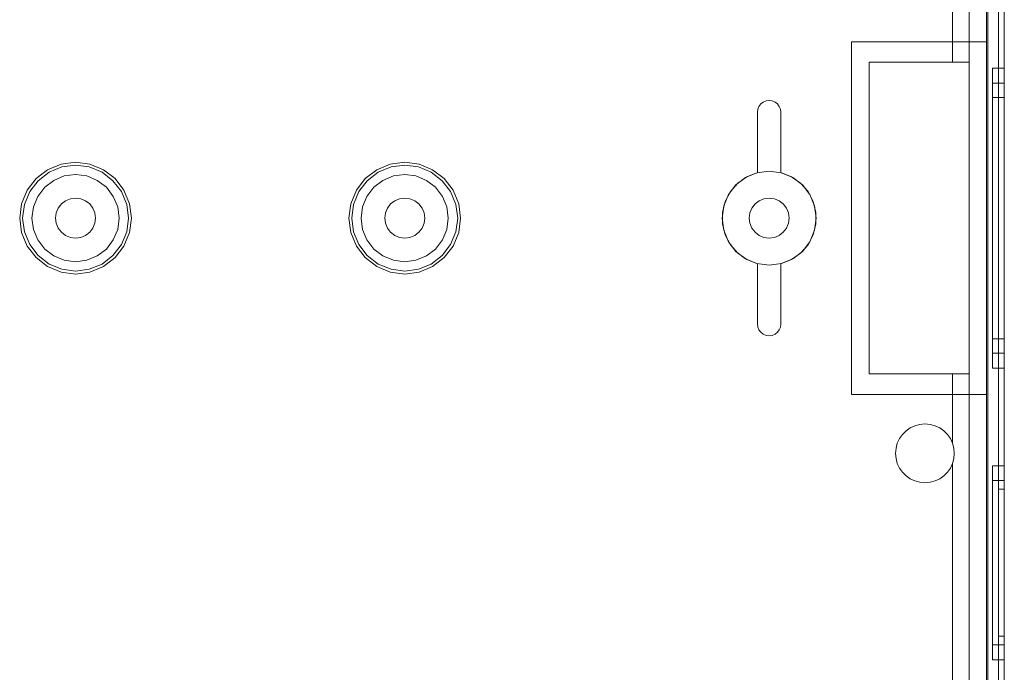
# Model space of a CAD drawing. Extents: x -620 to 300, y 62 to 1112.
# Tile 43 of 200: x -385.46 to -383.79, y 437.31 to 438.42. Entities that reach past the tile are written whole.
import ezdxf

# ---------------------------------------------------------------- set-up
doc = ezdxf.new("R2010")
doc.units = 0
doc.layers.get('0').update_dxf_attribs({"lineweight": 13})

# ---------------------------------------------------------------- blocks, each defined once
blk = doc.blocks.new('Blockreferenz-A06CPVQ3L0')
at = {"color": 9, "linetype": 'ByBlock', "lineweight": -2, "ltscale": 0.13, "true_color": 0xc1c9c4}
for p, q in [((-383.8199, 439.7356), (-383.8199, 438.3856)), ((-383.8179, 439.7356), (-383.8179, 436.4356)), ((-383.7899, 436.4356), (-383.7899, 439.7356)), ((-383.7899, 436.4356), (-383.7899, 439.7356)), ((-383.7999, 439.6256), (-383.7999, 438.0856)), ((-383.7999, 439.6256), (-383.7999, 438.0856)), ((-383.7899, 438.0856), (-383.7899, 439.6256)), ((-383.7899, 439.6256), (-383.7899, 438.0856)), ((-383.7999, 439.6156), (-383.7999, 436.5556)), ((-383.7999, 436.5556), (-383.7999, 439.6156)), ((-383.7899, 436.5556), (-383.7899, 439.6156)), ((-383.7899, 439.6156), (-383.7899, 436.5556)), ((-383.8499, 439.5596), (-383.8499, 436.6116)), ((-383.8179, 436.6116), (-383.8179, 439.5596)), ((-383.8779, 439.4056), (-383.8779, 438.3506)), ((-383.8499, 438.3506), (-383.8499, 439.4056)), ((-383.8779, 438.3506), (-383.8779, 439.3839)), ((-384.0499, 438.3856), (-383.9349, 438.3856)), ((-384.0499, 438.0856), (-384.0499, 438.3856)), ((-384.0499, 438.3856), (-384.0499, 438.3856)), ((-384.0499, 438.3856), (-383.9349, 438.3856)), ((-384.0499, 438.0856), (-384.0499, 438.3856)), ((-383.9349, 438.3856), (-383.8199, 438.3856)), ((-383.9349, 438.3856), (-383.8199, 438.3856)), ((-383.8199, 438.3856), (-383.8199, 438.0856)), ((-383.8199, 438.3856), (-383.8199, 438.3856)), ((-383.8199, 438.3856), (-383.8199, 438.0856)), ((-384.0199, 438.3506), (-383.8779, 438.3506)), ((-384.0199, 437.8206), (-384.0199, 438.3506)), ((-384.0199, 438.3506), (-384.0199, 437.8206)), ((-383.9349, 438.3506), (-384.0199, 438.3506)), ((-384.0199, 438.3506), (-384.0199, 438.3506)), ((-383.8779, 438.3506), (-383.9349, 438.3506)), ((-383.8499, 438.3506), (-383.8779, 438.3506)), ((-383.8779, 438.3506), (-383.8499, 438.3506)), ((-383.8779, 438.3506), (-383.8779, 438.3506)), ((-383.8499, 437.8206), (-383.8499, 438.3506)), ((-383.8499, 438.3506), (-383.8499, 438.3506)), ((-383.7899, 438.3406), (-383.8099, 438.3406)), ((-383.8099, 438.3406), (-383.8099, 438.3319)), ((-383.8099, 438.3406), (-383.8099, 438.3319)), ((-383.8099, 438.3319), (-383.8099, 438.3064)), ((-383.8099, 438.3319), (-383.8099, 438.3064)), ((-383.7899, 438.3319), (-383.7899, 438.3406)), ((-383.7899, 438.3406), (-383.7899, 438.3319)), ((-383.7899, 438.3064), (-383.7899, 438.3319)), ((-383.7899, 438.3319), (-383.7899, 438.3064)), ((-383.7899, 438.3152), (-383.8099, 438.3152)), ((-383.8099, 438.3152), (-383.8099, 438.3074)), ((-383.8099, 438.3152), (-383.8099, 438.3074)), ((-383.7899, 438.3074), (-383.7899, 438.3152)), ((-383.7899, 438.3152), (-383.7899, 438.3074)), ((-383.8099, 438.3074), (-383.8099, 438.2844)), ((-383.8099, 438.3074), (-383.8099, 438.2844)), ((-383.8099, 438.3064), (-383.8099, 438.2659)), ((-383.8099, 438.3064), (-383.8099, 438.2659)), ((-383.7899, 438.2844), (-383.7899, 438.3074)), ((-383.7899, 438.3074), (-383.7899, 438.2844)), ((-383.7899, 438.2659), (-383.7899, 438.3064)), ((-383.7899, 438.3064), (-383.7899, 438.2659)), ((-384.204, 438.2798), (-384.1999, 438.2829)), ((-384.1999, 438.2829), (-384.204, 438.2798)), ((-384.1999, 438.2829), (-384.1951, 438.2849)), ((-384.1951, 438.2849), (-384.1999, 438.2829)), ((-384.1951, 438.2849), (-384.1899, 438.2856)), ((-384.1899, 438.2856), (-384.1951, 438.2849)), ((-384.1899, 438.2856), (-384.1847, 438.2849)), ((-384.1847, 438.2849), (-384.1899, 438.2856)), ((-384.1847, 438.2849), (-384.1799, 438.2829)), ((-384.1799, 438.2829), (-384.1847, 438.2849)), ((-384.1799, 438.2829), (-384.1757, 438.2798)), ((-384.1757, 438.2798), (-384.1799, 438.2829)), ((-383.7899, 438.2906), (-383.8099, 438.2906)), ((-383.8099, 438.2906), (-383.8099, 438.2836)), ((-383.8099, 438.2906), (-383.8099, 438.2836)), ((-383.8099, 438.2844), (-383.8099, 438.248)), ((-383.8099, 438.2844), (-383.8099, 438.248)), ((-383.8099, 438.2836), (-383.8099, 438.2631)), ((-383.8099, 438.2836), (-383.8099, 438.2631)), ((-383.7899, 438.2836), (-383.7899, 438.2906)), ((-383.7899, 438.2906), (-383.7899, 438.2836)), ((-383.7899, 438.248), (-383.7899, 438.2844)), ((-383.7899, 438.2844), (-383.7899, 438.248)), ((-383.7899, 438.2631), (-383.7899, 438.2836)), ((-383.7899, 438.2836), (-383.7899, 438.2631)), ((-384.2099, 438.2656), (-384.2092, 438.2708)), ((-384.2092, 438.2708), (-384.2099, 438.2656)), ((-384.2099, 438.1631), (-384.2099, 438.2656)), ((-384.2099, 438.2656), (-384.2099, 438.1631)), ((-384.2099, 438.2656), (-384.2099, 438.2656)), ((-384.2092, 438.2708), (-384.2072, 438.2756)), ((-384.2072, 438.2756), (-384.2092, 438.2708)), ((-384.2072, 438.2756), (-384.204, 438.2798)), ((-384.204, 438.2798), (-384.2072, 438.2756)), ((-384.1757, 438.2798), (-384.1726, 438.2756)), ((-384.1726, 438.2756), (-384.1757, 438.2798)), ((-384.1726, 438.2756), (-384.1706, 438.2708)), ((-384.1706, 438.2708), (-384.1726, 438.2756)), ((-384.1706, 438.2708), (-384.1699, 438.2656)), ((-384.1699, 438.2656), (-384.1706, 438.2708)), ((-384.1699, 438.2656), (-384.1699, 438.1631)), ((-384.1699, 438.1631), (-384.1699, 438.2656)), ((-384.1699, 438.2656), (-384.1699, 438.2656)), ((-383.8099, 438.2659), (-383.8099, 438.2131)), ((-383.8099, 438.2659), (-383.8099, 438.2131)), ((-383.7899, 438.2131), (-383.7899, 438.2659)), ((-383.7899, 438.2659), (-383.7899, 438.2131)), ((-383.8099, 438.2631), (-383.8099, 438.2306)), ((-383.8099, 438.2631), (-383.8099, 438.2306)), ((-383.8099, 438.248), (-383.8099, 438.2004)), ((-383.8099, 438.248), (-383.8099, 438.2004)), ((-383.7899, 438.2306), (-383.7899, 438.2631)), ((-383.7899, 438.2631), (-383.7899, 438.2306)), ((-383.7899, 438.2004), (-383.7899, 438.248)), ((-383.7899, 438.248), (-383.7899, 438.2004)), ((-383.8099, 438.2306), (-383.8099, 438.1881)), ((-383.8099, 438.2306), (-383.8099, 438.1881)), ((-383.7899, 438.1881), (-383.7899, 438.2306)), ((-383.7899, 438.2306), (-383.7899, 438.1881)), ((-383.8099, 438.2131), (-383.8099, 438.1516)), ((-383.8099, 438.2131), (-383.8099, 438.1516)), ((-383.8099, 438.2004), (-383.8099, 438.145)), ((-383.8099, 438.2004), (-383.8099, 438.145)), ((-383.7899, 438.1516), (-383.7899, 438.2131)), ((-383.7899, 438.2131), (-383.7899, 438.1516)), ((-383.7899, 438.145), (-383.7899, 438.2004)), ((-383.7899, 438.2004), (-383.7899, 438.145)), ((-385.3699, 438.1806), (-385.3945, 438.1774)), ((-385.3453, 438.1774), (-385.3699, 438.1806)), ((-384.8099, 438.1806), (-384.8345, 438.1774)), ((-384.7853, 438.1774), (-384.8099, 438.1806)), ((-383.8099, 438.1881), (-383.8099, 438.1387)), ((-383.8099, 438.1881), (-383.8099, 438.1387)), ((-383.7899, 438.1387), (-383.7899, 438.1881)), ((-383.7899, 438.1881), (-383.7899, 438.1387)), ((-385.4174, 438.1679), (-385.4371, 438.1528)), ((-385.4336, 438.1493), (-385.4149, 438.1636)), ((-385.3945, 438.1774), (-385.4174, 438.1679)), ((-385.4149, 438.1636), (-385.3932, 438.1726)), ((-385.3932, 438.1726), (-385.3699, 438.1757)), ((-385.3699, 438.1757), (-385.3466, 438.1726)), ((-385.3466, 438.1726), (-385.3248, 438.1636)), ((-385.3224, 438.1679), (-385.3453, 438.1774)), ((-385.3248, 438.1636), (-385.3062, 438.1493)), ((-385.3027, 438.1528), (-385.3224, 438.1679)), ((-384.8574, 438.1679), (-384.8771, 438.1528)), ((-384.8736, 438.1493), (-384.8549, 438.1636)), ((-384.8345, 438.1774), (-384.8574, 438.1679)), ((-384.8549, 438.1636), (-384.8332, 438.1726)), ((-384.8332, 438.1726), (-384.8099, 438.1757)), ((-384.8099, 438.1757), (-384.7866, 438.1726)), ((-384.7866, 438.1726), (-384.7648, 438.1636)), ((-384.7624, 438.1679), (-384.7853, 438.1774)), ((-384.7648, 438.1636), (-384.7462, 438.1493)), ((-384.7427, 438.1528), (-384.7624, 438.1679)), ((-384.1899, 438.1656), (-384.2106, 438.1629)), ((-384.1899, 438.1656), (-384.2106, 438.1629)), ((-384.1692, 438.1629), (-384.1899, 438.1656)), ((-384.1692, 438.1629), (-384.1899, 438.1656)), ((-385.4371, 438.1528), (-385.4521, 438.1331)), ((-385.4479, 438.1307), (-385.4336, 438.1493)), ((-385.407, 438.1499), (-385.4223, 438.1381)), ((-385.407, 438.1499), (-385.4223, 438.1381)), ((-385.3891, 438.1573), (-385.407, 438.1499)), ((-385.3891, 438.1573), (-385.407, 438.1499)), ((-385.3699, 438.1598), (-385.3891, 438.1573)), ((-385.3699, 438.1598), (-385.3891, 438.1573)), ((-385.3507, 438.1573), (-385.3699, 438.1598)), ((-385.3507, 438.1573), (-385.3699, 438.1598)), ((-385.3328, 438.1499), (-385.3507, 438.1573)), ((-385.3328, 438.1499), (-385.3507, 438.1573)), ((-385.3174, 438.1381), (-385.3328, 438.1499)), ((-385.3174, 438.1381), (-385.3328, 438.1499)), ((-385.3062, 438.1493), (-385.2918, 438.1307)), ((-385.2876, 438.1331), (-385.3027, 438.1528)), ((-384.8771, 438.1528), (-384.8921, 438.1331)), ((-384.8879, 438.1307), (-384.8736, 438.1493)), ((-384.847, 438.1499), (-384.8623, 438.1381)), ((-384.847, 438.1499), (-384.8623, 438.1381)), ((-384.8291, 438.1573), (-384.847, 438.1499)), ((-384.8291, 438.1573), (-384.847, 438.1499)), ((-384.8099, 438.1598), (-384.8291, 438.1573)), ((-384.8099, 438.1598), (-384.8291, 438.1573)), ((-384.7907, 438.1573), (-384.8099, 438.1598)), ((-384.7907, 438.1573), (-384.8099, 438.1598)), ((-384.7728, 438.1499), (-384.7907, 438.1573)), ((-384.7728, 438.1499), (-384.7907, 438.1573)), ((-384.7574, 438.1381), (-384.7728, 438.1499)), ((-384.7574, 438.1381), (-384.7728, 438.1499)), ((-384.7462, 438.1493), (-384.7318, 438.1307)), ((-384.7276, 438.1331), (-384.7427, 438.1528)), ((-384.2299, 438.1549), (-384.2464, 438.1422)), ((-384.2299, 438.1549), (-384.2464, 438.1422)), ((-384.2433, 438.1451), (-384.2277, 438.1561)), ((-384.2277, 438.1561), (-384.2433, 438.1451)), ((-384.2106, 438.1629), (-384.2299, 438.1549)), ((-384.2106, 438.1629), (-384.2299, 438.1549)), ((-384.2277, 438.1561), (-384.2099, 438.1631)), ((-384.2099, 438.1631), (-384.2277, 438.1561)), ((-384.2099, 438.1631), (-384.2099, 438.1631)), ((-384.1699, 438.1631), (-384.1521, 438.1561)), ((-384.1521, 438.1561), (-384.1699, 438.1631)), ((-384.1699, 438.1631), (-384.1699, 438.1631)), ((-384.1499, 438.1549), (-384.1692, 438.1629)), ((-384.1499, 438.1549), (-384.1692, 438.1629)), ((-384.1521, 438.1561), (-384.1364, 438.1451)), ((-384.1364, 438.1451), (-384.1521, 438.1561)), ((-384.1333, 438.1422), (-384.1499, 438.1549)), ((-384.1333, 438.1422), (-384.1499, 438.1549)), ((-383.8099, 438.1516), (-383.8099, 438.0856)), ((-383.8099, 438.1516), (-383.8099, 438.0856)), ((-383.7899, 438.0856), (-383.7899, 438.1516)), ((-383.7899, 438.1516), (-383.7899, 438.0856)), ((-385.4521, 438.1331), (-385.4616, 438.1102)), ((-385.4569, 438.1089), (-385.4479, 438.1307)), ((-385.4223, 438.1381), (-385.4341, 438.1227)), ((-385.4223, 438.1381), (-385.4341, 438.1227)), ((-385.3056, 438.1227), (-385.3174, 438.1381)), ((-385.3056, 438.1227), (-385.3174, 438.1381)), ((-385.2918, 438.1307), (-385.2828, 438.1089)), ((-385.2781, 438.1102), (-385.2876, 438.1331)), ((-384.8921, 438.1331), (-384.9016, 438.1102)), ((-384.8969, 438.1089), (-384.8879, 438.1307)), ((-384.8623, 438.1381), (-384.8741, 438.1227)), ((-384.8623, 438.1381), (-384.8741, 438.1227)), ((-384.7456, 438.1227), (-384.7574, 438.1381)), ((-384.7456, 438.1227), (-384.7574, 438.1381)), ((-384.7318, 438.1307), (-384.7228, 438.1089)), ((-384.7181, 438.1102), (-384.7276, 438.1331)), ((-384.2648, 438.1138), (-384.2559, 438.1307)), ((-384.2559, 438.1307), (-384.2648, 438.1138)), ((-384.2464, 438.1422), (-384.2592, 438.1256)), ((-384.2464, 438.1422), (-384.2592, 438.1256)), ((-384.2559, 438.1307), (-384.2433, 438.1451)), ((-384.2433, 438.1451), (-384.2559, 438.1307)), ((-384.1364, 438.1451), (-384.1238, 438.1307)), ((-384.1238, 438.1307), (-384.1364, 438.1451)), ((-384.1206, 438.1256), (-384.1333, 438.1422)), ((-384.1206, 438.1256), (-384.1333, 438.1422)), ((-384.1238, 438.1307), (-384.115, 438.1138)), ((-384.115, 438.1138), (-384.1238, 438.1307)), ((-383.8099, 438.145), (-383.8099, 438.0856)), ((-383.8099, 438.145), (-383.8099, 438.0856)), ((-383.8099, 438.1387), (-383.8099, 438.0856)), ((-383.8099, 438.1387), (-383.8099, 438.0856)), ((-383.7899, 438.0856), (-383.7899, 438.145)), ((-383.7899, 438.145), (-383.7899, 438.0856)), ((-383.7899, 438.0856), (-383.7899, 438.1387)), ((-383.7899, 438.1387), (-383.7899, 438.0856)), ((-385.4341, 438.1227), (-385.4415, 438.1048)), ((-385.4341, 438.1227), (-385.4415, 438.1048)), ((-385.3869, 438.1151), (-385.3939, 438.1097)), ((-385.3939, 438.1097), (-385.3869, 438.1151)), ((-385.3787, 438.1185), (-385.3869, 438.1151)), ((-385.3869, 438.1151), (-385.3787, 438.1185)), ((-385.3699, 438.1196), (-385.3787, 438.1185)), ((-385.3787, 438.1185), (-385.3699, 438.1196)), ((-385.3611, 438.1185), (-385.3699, 438.1196)), ((-385.3699, 438.1196), (-385.3611, 438.1185)), ((-385.3529, 438.1151), (-385.3611, 438.1185)), ((-385.3611, 438.1185), (-385.3529, 438.1151)), ((-385.3458, 438.1097), (-385.3529, 438.1151)), ((-385.3529, 438.1151), (-385.3458, 438.1097)), ((-385.2982, 438.1048), (-385.3056, 438.1227)), ((-385.2982, 438.1048), (-385.3056, 438.1227)), ((-384.8741, 438.1227), (-384.8815, 438.1048)), ((-384.8741, 438.1227), (-384.8815, 438.1048)), ((-384.8269, 438.1151), (-384.8339, 438.1097)), ((-384.8339, 438.1097), (-384.8269, 438.1151)), ((-384.8187, 438.1185), (-384.8269, 438.1151)), ((-384.8269, 438.1151), (-384.8187, 438.1185)), ((-384.8099, 438.1196), (-384.8187, 438.1185)), ((-384.8187, 438.1185), (-384.8099, 438.1196)), ((-384.8011, 438.1185), (-384.8099, 438.1196)), ((-384.8099, 438.1196), (-384.8011, 438.1185)), ((-384.7929, 438.1151), (-384.8011, 438.1185)), ((-384.8011, 438.1185), (-384.7929, 438.1151)), ((-384.7858, 438.1097), (-384.7929, 438.1151)), ((-384.7929, 438.1151), (-384.7858, 438.1097)), ((-384.7382, 438.1048), (-384.7456, 438.1227)), ((-384.7382, 438.1048), (-384.7456, 438.1227)), ((-384.2693, 438.0952), (-384.2648, 438.1138)), ((-384.2648, 438.1138), (-384.2693, 438.0952)), ((-384.2592, 438.1256), (-384.2671, 438.1063)), ((-384.2592, 438.1256), (-384.2671, 438.1063)), ((-384.2069, 438.1151), (-384.2139, 438.1097)), ((-384.2139, 438.1097), (-384.2069, 438.1151)), ((-384.1987, 438.1185), (-384.2069, 438.1151)), ((-384.2069, 438.1151), (-384.1987, 438.1185)), ((-384.1899, 438.1196), (-384.1987, 438.1185)), ((-384.1987, 438.1185), (-384.1899, 438.1196)), ((-384.1811, 438.1185), (-384.1899, 438.1196)), ((-384.1899, 438.1196), (-384.1811, 438.1185)), ((-384.1729, 438.1151), (-384.1811, 438.1185)), ((-384.1811, 438.1185), (-384.1729, 438.1151)), ((-384.1658, 438.1097), (-384.1729, 438.1151)), ((-384.1729, 438.1151), (-384.1658, 438.1097)), ((-384.1126, 438.1063), (-384.1206, 438.1256)), ((-384.1126, 438.1063), (-384.1206, 438.1256)), ((-384.115, 438.1138), (-384.1104, 438.0952)), ((-384.1104, 438.0952), (-384.115, 438.1138)), ((-385.4616, 438.1102), (-385.4649, 438.0856)), ((-385.46, 438.0856), (-385.4569, 438.1089)), ((-385.4415, 438.1048), (-385.4441, 438.0856)), ((-385.4415, 438.1048), (-385.4441, 438.0856)), ((-385.3993, 438.1026), (-385.4027, 438.0944)), ((-385.4027, 438.0944), (-385.3993, 438.1026)), ((-385.3939, 438.1097), (-385.3993, 438.1026)), ((-385.3993, 438.1026), (-385.3939, 438.1097)), ((-385.3404, 438.1026), (-385.3458, 438.1097)), ((-385.3458, 438.1097), (-385.3404, 438.1026)), ((-385.337, 438.0944), (-385.3404, 438.1026)), ((-385.3404, 438.1026), (-385.337, 438.0944)), ((-385.2957, 438.0856), (-385.2982, 438.1048)), ((-385.2957, 438.0856), (-385.2982, 438.1048)), ((-385.2828, 438.1089), (-385.2798, 438.0856)), ((-385.2749, 438.0856), (-385.2781, 438.1102)), ((-384.9016, 438.1102), (-384.9049, 438.0856)), ((-384.9, 438.0856), (-384.8969, 438.1089)), ((-384.8815, 438.1048), (-384.8841, 438.0856)), ((-384.8815, 438.1048), (-384.8841, 438.0856)), ((-384.8393, 438.1026), (-384.8427, 438.0944)), ((-384.8427, 438.0944), (-384.8393, 438.1026)), ((-384.8339, 438.1097), (-384.8393, 438.1026)), ((-384.8393, 438.1026), (-384.8339, 438.1097)), ((-384.7804, 438.1026), (-384.7858, 438.1097)), ((-384.7858, 438.1097), (-384.7804, 438.1026)), ((-384.777, 438.0944), (-384.7804, 438.1026)), ((-384.7804, 438.1026), (-384.777, 438.0944)), ((-384.7357, 438.0856), (-384.7382, 438.1048)), ((-384.7357, 438.0856), (-384.7382, 438.1048)), ((-384.7228, 438.1089), (-384.7198, 438.0856)), ((-384.7149, 438.0856), (-384.7181, 438.1102)), ((-384.2671, 438.1063), (-384.2699, 438.0856)), ((-384.2671, 438.1063), (-384.2699, 438.0856)), ((-384.2193, 438.1026), (-384.2227, 438.0944)), ((-384.2227, 438.0944), (-384.2193, 438.1026)), ((-384.2139, 438.1097), (-384.2193, 438.1026)), ((-384.2193, 438.1026), (-384.2139, 438.1097)), ((-384.1604, 438.1026), (-384.1658, 438.1097)), ((-384.1658, 438.1097), (-384.1604, 438.1026)), ((-384.157, 438.0944), (-384.1604, 438.1026)), ((-384.1604, 438.1026), (-384.157, 438.0944)), ((-384.1099, 438.0856), (-384.1126, 438.1063)), ((-384.1099, 438.0856), (-384.1126, 438.1063)), ((-385.4649, 438.0856), (-385.4616, 438.061)), ((-385.4569, 438.0623), (-385.46, 438.0856)), ((-385.4441, 438.0856), (-385.4415, 438.0664)), ((-385.4441, 438.0856), (-385.4415, 438.0664)), ((-385.4027, 438.0944), (-385.4039, 438.0856)), ((-385.4039, 438.0856), (-385.4027, 438.0944)), ((-385.4039, 438.0856), (-385.4027, 438.0768)), ((-385.4027, 438.0768), (-385.4039, 438.0856)), ((-385.3359, 438.0856), (-385.337, 438.0944)), ((-385.337, 438.0944), (-385.3359, 438.0856)), ((-385.337, 438.0768), (-385.3359, 438.0856)), ((-385.3359, 438.0856), (-385.337, 438.0768)), ((-385.2982, 438.0664), (-385.2957, 438.0856)), ((-385.2982, 438.0664), (-385.2957, 438.0856)), ((-385.2798, 438.0856), (-385.2828, 438.0623)), ((-385.2781, 438.061), (-385.2749, 438.0856)), ((-384.9049, 438.0856), (-384.9016, 438.061)), ((-384.8969, 438.0623), (-384.9, 438.0856)), ((-384.8841, 438.0856), (-384.8815, 438.0664)), ((-384.8841, 438.0856), (-384.8815, 438.0664)), ((-384.8427, 438.0944), (-384.8439, 438.0856)), ((-384.8439, 438.0856), (-384.8427, 438.0944)), ((-384.8439, 438.0856), (-384.8427, 438.0768)), ((-384.8427, 438.0768), (-384.8439, 438.0856)), ((-384.7759, 438.0856), (-384.777, 438.0944)), ((-384.777, 438.0944), (-384.7759, 438.0856)), ((-384.777, 438.0768), (-384.7759, 438.0856)), ((-384.7759, 438.0856), (-384.777, 438.0768)), ((-384.7382, 438.0664), (-384.7357, 438.0856)), ((-384.7382, 438.0664), (-384.7357, 438.0856)), ((-384.7198, 438.0856), (-384.7228, 438.0623)), ((-384.7181, 438.061), (-384.7149, 438.0856)), ((-384.2699, 438.0856), (-384.2671, 438.0649)), ((-384.2699, 438.0856), (-384.2671, 438.0649)), ((-384.2693, 438.076), (-384.2693, 438.0952)), ((-384.2693, 438.0952), (-384.2693, 438.076)), ((-384.2227, 438.0944), (-384.2239, 438.0856)), ((-384.2239, 438.0856), (-384.2227, 438.0944)), ((-384.2239, 438.0856), (-384.2227, 438.0768)), ((-384.2227, 438.0768), (-384.2239, 438.0856)), ((-384.1559, 438.0856), (-384.157, 438.0944)), ((-384.157, 438.0944), (-384.1559, 438.0856)), ((-384.157, 438.0768), (-384.1559, 438.0856)), ((-384.1559, 438.0856), (-384.157, 438.0768)), ((-384.1126, 438.0649), (-384.1099, 438.0856)), ((-384.1126, 438.0649), (-384.1099, 438.0856)), ((-384.1104, 438.0952), (-384.1104, 438.076)), ((-384.1104, 438.076), (-384.1104, 438.0952)), ((-384.0499, 437.7856), (-384.0499, 438.0856)), ((-384.0499, 437.7856), (-384.0499, 438.0856)), ((-383.8199, 438.0856), (-383.8199, 437.7856)), ((-383.8199, 438.0856), (-383.8199, 437.7856)), ((-383.8099, 438.0856), (-383.8099, 438.0262)), ((-383.8099, 438.0856), (-383.8099, 438.0196)), ((-383.8099, 438.0856), (-383.8099, 438.0326)), ((-383.8099, 438.0856), (-383.8099, 438.0262)), ((-383.8099, 438.0856), (-383.8099, 438.0196)), ((-383.8099, 438.0856), (-383.8099, 438.0326)), ((-383.7999, 438.0856), (-383.7999, 436.5456)), ((-383.7999, 438.0856), (-383.7999, 436.5456)), ((-383.7899, 436.5456), (-383.7899, 438.0856)), ((-383.7899, 438.0262), (-383.7899, 438.0856)), ((-383.7899, 438.0196), (-383.7899, 438.0856)), ((-383.7899, 438.0326), (-383.7899, 438.0856)), ((-383.7899, 438.0856), (-383.7899, 436.5456)), ((-383.7899, 438.0856), (-383.7899, 438.0262)), ((-383.7899, 438.0856), (-383.7899, 438.0196)), ((-383.7899, 438.0856), (-383.7899, 438.0326)), ((-385.4415, 438.0664), (-385.4341, 438.0485)), ((-385.4415, 438.0664), (-385.4341, 438.0485)), ((-385.4027, 438.0768), (-385.3993, 438.0686)), ((-385.3993, 438.0686), (-385.4027, 438.0768)), ((-385.3993, 438.0686), (-385.3939, 438.0616)), ((-385.3939, 438.0616), (-385.3993, 438.0686)), ((-385.3458, 438.0616), (-385.3404, 438.0686)), ((-385.3404, 438.0686), (-385.3458, 438.0616)), ((-385.3404, 438.0686), (-385.337, 438.0768)), ((-385.337, 438.0768), (-385.3404, 438.0686)), ((-385.3056, 438.0485), (-385.2982, 438.0664)), ((-385.3056, 438.0485), (-385.2982, 438.0664)), ((-384.8815, 438.0664), (-384.8741, 438.0485)), ((-384.8815, 438.0664), (-384.8741, 438.0485)), ((-384.8427, 438.0768), (-384.8393, 438.0686)), ((-384.8393, 438.0686), (-384.8427, 438.0768)), ((-384.8393, 438.0686), (-384.8339, 438.0616)), ((-384.8339, 438.0616), (-384.8393, 438.0686)), ((-384.7858, 438.0616), (-384.7804, 438.0686)), ((-384.7804, 438.0686), (-384.7858, 438.0616)), ((-384.7804, 438.0686), (-384.777, 438.0768)), ((-384.777, 438.0768), (-384.7804, 438.0686)), ((-384.7456, 438.0485), (-384.7382, 438.0664)), ((-384.7456, 438.0485), (-384.7382, 438.0664)), ((-384.2648, 438.0575), (-384.2693, 438.076)), ((-384.2693, 438.076), (-384.2648, 438.0575)), ((-384.2671, 438.0649), (-384.2592, 438.0456)), ((-384.2671, 438.0649), (-384.2592, 438.0456)), ((-384.2227, 438.0768), (-384.2193, 438.0686)), ((-384.2193, 438.0686), (-384.2227, 438.0768)), ((-384.2193, 438.0686), (-384.2139, 438.0616)), ((-384.2139, 438.0616), (-384.2193, 438.0686)), ((-384.1658, 438.0616), (-384.1604, 438.0686)), ((-384.1604, 438.0686), (-384.1658, 438.0616)), ((-384.1604, 438.0686), (-384.157, 438.0768)), ((-384.157, 438.0768), (-384.1604, 438.0686)), ((-384.1206, 438.0456), (-384.1126, 438.0649)), ((-384.1206, 438.0456), (-384.1126, 438.0649)), ((-384.1104, 438.076), (-384.115, 438.0575)), ((-384.115, 438.0575), (-384.1104, 438.076)), ((-385.4616, 438.061), (-385.4521, 438.0381)), ((-385.4479, 438.0406), (-385.4569, 438.0623)), ((-385.4341, 438.0485), (-385.4223, 438.0331)), ((-385.4341, 438.0485), (-385.4223, 438.0331)), ((-385.3939, 438.0616), (-385.3869, 438.0562)), ((-385.3869, 438.0562), (-385.3939, 438.0616)), ((-385.3869, 438.0562), (-385.3787, 438.0528)), ((-385.3787, 438.0528), (-385.3869, 438.0562)), ((-385.3787, 438.0528), (-385.3699, 438.0516)), ((-385.3699, 438.0516), (-385.3787, 438.0528)), ((-385.3699, 438.0516), (-385.3611, 438.0528)), ((-385.3611, 438.0528), (-385.3699, 438.0516)), ((-385.3611, 438.0528), (-385.3529, 438.0562)), ((-385.3529, 438.0562), (-385.3611, 438.0528)), ((-385.3529, 438.0562), (-385.3458, 438.0616)), ((-385.3458, 438.0616), (-385.3529, 438.0562)), ((-385.3174, 438.0331), (-385.3056, 438.0485)), ((-385.3174, 438.0331), (-385.3056, 438.0485)), ((-385.2828, 438.0623), (-385.2918, 438.0406)), ((-385.2876, 438.0381), (-385.2781, 438.061)), ((-384.9016, 438.061), (-384.8921, 438.0381)), ((-384.8879, 438.0406), (-384.8969, 438.0623)), ((-384.8741, 438.0485), (-384.8623, 438.0331)), ((-384.8741, 438.0485), (-384.8623, 438.0331)), ((-384.8339, 438.0616), (-384.8269, 438.0562)), ((-384.8269, 438.0562), (-384.8339, 438.0616)), ((-384.8269, 438.0562), (-384.8187, 438.0528)), ((-384.8187, 438.0528), (-384.8269, 438.0562)), ((-384.8187, 438.0528), (-384.8099, 438.0516)), ((-384.8099, 438.0516), (-384.8187, 438.0528)), ((-384.8099, 438.0516), (-384.8011, 438.0528)), ((-384.8011, 438.0528), (-384.8099, 438.0516)), ((-384.8011, 438.0528), (-384.7929, 438.0562)), ((-384.7929, 438.0562), (-384.8011, 438.0528)), ((-384.7929, 438.0562), (-384.7858, 438.0616)), ((-384.7858, 438.0616), (-384.7929, 438.0562)), ((-384.7574, 438.0331), (-384.7456, 438.0485)), ((-384.7574, 438.0331), (-384.7456, 438.0485)), ((-384.7228, 438.0623), (-384.7318, 438.0406)), ((-384.7276, 438.0381), (-384.7181, 438.061)), ((-384.2559, 438.0405), (-384.2648, 438.0575)), ((-384.2648, 438.0575), (-384.2559, 438.0405)), ((-384.2139, 438.0616), (-384.2069, 438.0562)), ((-384.2069, 438.0562), (-384.2139, 438.0616)), ((-384.2069, 438.0562), (-384.1987, 438.0528)), ((-384.1987, 438.0528), (-384.2069, 438.0562)), ((-384.1987, 438.0528), (-384.1899, 438.0516)), ((-384.1899, 438.0516), (-384.1987, 438.0528)), ((-384.1899, 438.0516), (-384.1811, 438.0528)), ((-384.1811, 438.0528), (-384.1899, 438.0516)), ((-384.1811, 438.0528), (-384.1729, 438.0562)), ((-384.1729, 438.0562), (-384.1811, 438.0528)), ((-384.1729, 438.0562), (-384.1658, 438.0616)), ((-384.1658, 438.0616), (-384.1729, 438.0562)), ((-384.115, 438.0575), (-384.1238, 438.0405)), ((-384.1238, 438.0405), (-384.115, 438.0575)), ((-385.4521, 438.0381), (-385.4371, 438.0184)), ((-385.4336, 438.0219), (-385.4479, 438.0406)), ((-385.4223, 438.0331), (-385.407, 438.0213)), ((-385.4223, 438.0331), (-385.407, 438.0213)), ((-385.3328, 438.0213), (-385.3174, 438.0331)), ((-385.3328, 438.0213), (-385.3174, 438.0331)), ((-385.2918, 438.0406), (-385.3062, 438.0219)), ((-385.3027, 438.0184), (-385.2876, 438.0381)), ((-384.8921, 438.0381), (-384.8771, 438.0184)), ((-384.8736, 438.0219), (-384.8879, 438.0406)), ((-384.8623, 438.0331), (-384.847, 438.0213)), ((-384.8623, 438.0331), (-384.847, 438.0213)), ((-384.7728, 438.0213), (-384.7574, 438.0331)), ((-384.7728, 438.0213), (-384.7574, 438.0331)), ((-384.7318, 438.0406), (-384.7462, 438.0219)), ((-384.7427, 438.0184), (-384.7276, 438.0381)), ((-384.2592, 438.0456), (-384.2464, 438.029)), ((-384.2592, 438.0456), (-384.2464, 438.029)), ((-384.2433, 438.0261), (-384.2559, 438.0405)), ((-384.2559, 438.0405), (-384.2433, 438.0261)), ((-384.1238, 438.0405), (-384.1364, 438.0261)), ((-384.1364, 438.0261), (-384.1238, 438.0405)), ((-384.1333, 438.029), (-384.1206, 438.0456)), ((-384.1333, 438.029), (-384.1206, 438.0456)), ((-383.8099, 438.0326), (-383.8099, 437.9831)), ((-383.8099, 438.0326), (-383.8099, 437.9831)), ((-383.7899, 437.9831), (-383.7899, 438.0326)), ((-383.7899, 438.0326), (-383.7899, 437.9831)), ((-385.4371, 438.0184), (-385.4174, 438.0033)), ((-385.4149, 438.0076), (-385.4336, 438.0219)), ((-385.407, 438.0213), (-385.3891, 438.0139)), ((-385.407, 438.0213), (-385.3891, 438.0139)), ((-385.3891, 438.0139), (-385.3699, 438.0114)), ((-385.3891, 438.0139), (-385.3699, 438.0114)), ((-385.3699, 438.0114), (-385.3507, 438.0139)), ((-385.3699, 438.0114), (-385.3507, 438.0139)), ((-385.3507, 438.0139), (-385.3328, 438.0213)), ((-385.3507, 438.0139), (-385.3328, 438.0213)), ((-385.3062, 438.0219), (-385.3248, 438.0076)), ((-385.3224, 438.0033), (-385.3027, 438.0184)), ((-384.8771, 438.0184), (-384.8574, 438.0033)), ((-384.8549, 438.0076), (-384.8736, 438.0219)), ((-384.847, 438.0213), (-384.8291, 438.0139)), ((-384.847, 438.0213), (-384.8291, 438.0139)), ((-384.8291, 438.0139), (-384.8099, 438.0114)), ((-384.8291, 438.0139), (-384.8099, 438.0114)), ((-384.8099, 438.0114), (-384.7907, 438.0139)), ((-384.8099, 438.0114), (-384.7907, 438.0139)), ((-384.7907, 438.0139), (-384.7728, 438.0213)), ((-384.7907, 438.0139), (-384.7728, 438.0213)), ((-384.7462, 438.0219), (-384.7648, 438.0076)), ((-384.7624, 438.0033), (-384.7427, 438.0184)), ((-384.2464, 438.029), (-384.2299, 438.0163)), ((-384.2464, 438.029), (-384.2299, 438.0163)), ((-384.2277, 438.0151), (-384.2433, 438.0261)), ((-384.2433, 438.0261), (-384.2277, 438.0151)), ((-384.2299, 438.0163), (-384.2106, 438.0083)), ((-384.2299, 438.0163), (-384.2106, 438.0083)), ((-384.2099, 438.0081), (-384.2277, 438.0151)), ((-384.2277, 438.0151), (-384.2099, 438.0081)), ((-384.1521, 438.0151), (-384.1699, 438.0081)), ((-384.1699, 438.0081), (-384.1521, 438.0151)), ((-384.1692, 438.0083), (-384.1499, 438.0163)), ((-384.1692, 438.0083), (-384.1499, 438.0163)), ((-384.1364, 438.0261), (-384.1521, 438.0151)), ((-384.1521, 438.0151), (-384.1364, 438.0261)), ((-384.1499, 438.0163), (-384.1333, 438.029)), ((-384.1499, 438.0163), (-384.1333, 438.029)), ((-383.8099, 438.0262), (-383.8099, 437.9708)), ((-383.8099, 438.0262), (-383.8099, 437.9708)), ((-383.8099, 438.0196), (-383.8099, 437.9581)), ((-383.8099, 438.0196), (-383.8099, 437.9581)), ((-383.7899, 437.9708), (-383.7899, 438.0262)), ((-383.7899, 438.0262), (-383.7899, 437.9708)), ((-383.7899, 437.9581), (-383.7899, 438.0196)), ((-383.7899, 438.0196), (-383.7899, 437.9581)), ((-385.4174, 438.0033), (-385.3945, 437.9938)), ((-385.3932, 437.9986), (-385.4149, 438.0076)), ((-385.3699, 437.9955), (-385.3932, 437.9986)), ((-385.3466, 437.9986), (-385.3699, 437.9955)), ((-385.3248, 438.0076), (-385.3466, 437.9986)), ((-385.3453, 437.9938), (-385.3224, 438.0033)), ((-384.8574, 438.0033), (-384.8345, 437.9938)), ((-384.8332, 437.9986), (-384.8549, 438.0076)), ((-384.8099, 437.9955), (-384.8332, 437.9986)), ((-384.7866, 437.9986), (-384.8099, 437.9955)), ((-384.7648, 438.0076), (-384.7866, 437.9986)), ((-384.7853, 437.9938), (-384.7624, 438.0033)), ((-384.2106, 438.0083), (-384.1899, 438.0056)), ((-384.2106, 438.0083), (-384.1899, 438.0056)), ((-384.2099, 437.9056), (-384.2099, 438.0081)), ((-384.2099, 438.0081), (-384.2099, 437.9056)), ((-384.2099, 438.0081), (-384.2099, 438.0081)), ((-384.1899, 438.0056), (-384.1692, 438.0083)), ((-384.1899, 438.0056), (-384.1692, 438.0083)), ((-384.1699, 438.0081), (-384.1699, 437.9056)), ((-384.1699, 437.9056), (-384.1699, 438.0081)), ((-384.1699, 438.0081), (-384.1699, 438.0081)), ((-385.3945, 437.9938), (-385.3699, 437.9906)), ((-385.3699, 437.9906), (-385.3453, 437.9938)), ((-384.8345, 437.9938), (-384.8099, 437.9906)), ((-384.8099, 437.9906), (-384.7853, 437.9938)), ((-383.8099, 437.9831), (-383.8099, 437.9407)), ((-383.8099, 437.9831), (-383.8099, 437.9407)), ((-383.7899, 437.9407), (-383.7899, 437.9831)), ((-383.7899, 437.9831), (-383.7899, 437.9407)), ((-383.8099, 437.9708), (-383.8099, 437.9233)), ((-383.8099, 437.9708), (-383.8099, 437.9233)), ((-383.7899, 437.9233), (-383.7899, 437.9708)), ((-383.7899, 437.9708), (-383.7899, 437.9233)), ((-383.8099, 437.9581), (-383.8099, 437.9053)), ((-383.8099, 437.9581), (-383.8099, 437.9053)), ((-383.7899, 437.9053), (-383.7899, 437.9581)), ((-383.7899, 437.9581), (-383.7899, 437.9053)), ((-383.8099, 437.9407), (-383.8099, 437.9081)), ((-383.8099, 437.9407), (-383.8099, 437.9081)), ((-383.7899, 437.9081), (-383.7899, 437.9407)), ((-383.7899, 437.9407), (-383.7899, 437.9081)), ((-383.8099, 437.9233), (-383.8099, 437.8868)), ((-383.8099, 437.9233), (-383.8099, 437.8868)), ((-383.7899, 437.8868), (-383.7899, 437.9233)), ((-383.7899, 437.9233), (-383.7899, 437.8868)), ((-384.2092, 437.9004), (-384.2099, 437.9056)), ((-384.2099, 437.9056), (-384.2092, 437.9004)), ((-384.2099, 437.9056), (-384.2099, 437.9056)), ((-384.2072, 437.8956), (-384.2092, 437.9004)), ((-384.2092, 437.9004), (-384.2072, 437.8956)), ((-384.204, 437.8915), (-384.2072, 437.8956)), ((-384.2072, 437.8956), (-384.204, 437.8915)), ((-384.1726, 437.8956), (-384.1757, 437.8915)), ((-384.1757, 437.8915), (-384.1726, 437.8956)), ((-384.1706, 437.9004), (-384.1726, 437.8956)), ((-384.1726, 437.8956), (-384.1706, 437.9004)), ((-384.1699, 437.9056), (-384.1706, 437.9004)), ((-384.1706, 437.9004), (-384.1699, 437.9056)), ((-384.1699, 437.9056), (-384.1699, 437.9056)), ((-383.8099, 437.9081), (-383.8099, 437.8876)), ((-383.8099, 437.9081), (-383.8099, 437.8876)), ((-383.8099, 437.9053), (-383.8099, 437.8648)), ((-383.8099, 437.9053), (-383.8099, 437.8648)), ((-383.7899, 437.8876), (-383.7899, 437.9081)), ((-383.7899, 437.9081), (-383.7899, 437.8876)), ((-383.7899, 437.8648), (-383.7899, 437.9053)), ((-383.7899, 437.9053), (-383.7899, 437.8648)), ((-384.1999, 437.8883), (-384.204, 437.8915)), ((-384.204, 437.8915), (-384.1999, 437.8883)), ((-384.1951, 437.8863), (-384.1999, 437.8883)), ((-384.1999, 437.8883), (-384.1951, 437.8863)), ((-384.1899, 437.8856), (-384.1951, 437.8863)), ((-384.1951, 437.8863), (-384.1899, 437.8856)), ((-384.1847, 437.8863), (-384.1899, 437.8856)), ((-384.1899, 437.8856), (-384.1847, 437.8863)), ((-384.1799, 437.8883), (-384.1847, 437.8863)), ((-384.1847, 437.8863), (-384.1799, 437.8883)), ((-384.1757, 437.8915), (-384.1799, 437.8883)), ((-384.1799, 437.8883), (-384.1757, 437.8915)), ((-383.8099, 437.8876), (-383.8099, 437.8806)), ((-383.8099, 437.8876), (-383.8099, 437.8806)), ((-383.8099, 437.8868), (-383.8099, 437.8638)), ((-383.8099, 437.8868), (-383.8099, 437.8638)), ((-383.8099, 437.8806), (-383.7899, 437.8806)), ((-383.7899, 437.8806), (-383.7899, 437.8876)), ((-383.7899, 437.8876), (-383.7899, 437.8806)), ((-383.7899, 437.8638), (-383.7899, 437.8868)), ((-383.7899, 437.8868), (-383.7899, 437.8638)), ((-383.8099, 437.8648), (-383.8099, 437.8393)), ((-383.8099, 437.8648), (-383.8099, 437.8393)), ((-383.8099, 437.8638), (-383.8099, 437.856)), ((-383.8099, 437.8638), (-383.8099, 437.856)), ((-383.7899, 437.8393), (-383.7899, 437.8648)), ((-383.7899, 437.8648), (-383.7899, 437.8393)), ((-383.7899, 437.856), (-383.7899, 437.8638)), ((-383.7899, 437.8638), (-383.7899, 437.856)), ((-383.8099, 437.856), (-383.7899, 437.856)), ((-383.8099, 437.8393), (-383.8099, 437.8306)), ((-383.8099, 437.8393), (-383.8099, 437.8306)), ((-383.8099, 437.8306), (-383.7899, 437.8306)), ((-383.7899, 437.8306), (-383.7899, 437.8393)), ((-383.7899, 437.8393), (-383.7899, 437.8306)), ((-383.8779, 437.8206), (-384.0199, 437.8206)), ((-384.0199, 437.8206), (-383.9349, 437.8206)), ((-384.0199, 437.8206), (-384.0199, 437.8206)), ((-383.9349, 437.8206), (-383.8779, 437.8206)), ((-383.8779, 437.7027), (-383.8779, 437.8206)), ((-383.8779, 437.8206), (-383.8499, 437.8206)), ((-383.8779, 437.8206), (-383.8779, 437.7027)), ((-383.8499, 437.8206), (-383.8779, 437.8206)), ((-383.8779, 437.8206), (-383.8779, 437.8206)), ((-383.8499, 436.7656), (-383.8499, 437.8206)), ((-383.8499, 437.8206), (-383.8499, 437.8206)), ((-383.9349, 437.7856), (-384.0499, 437.7856)), ((-384.0499, 437.7856), (-384.0499, 437.7856)), ((-383.9349, 437.7856), (-384.0499, 437.7856)), ((-383.8199, 437.7856), (-383.9349, 437.7856)), ((-383.8199, 437.7856), (-383.9349, 437.7856)), ((-383.8199, 437.7856), (-383.8199, 437.7856)), ((-383.8199, 437.7856), (-383.8199, 436.4356)), ((-383.957, 437.7239), (-383.9499, 437.7289)), ((-383.9499, 437.7289), (-383.957, 437.7239)), ((-383.9499, 437.7289), (-383.942, 437.7326)), ((-383.942, 437.7326), (-383.9499, 437.7289)), ((-383.942, 437.7326), (-383.9335, 437.7349)), ((-383.9335, 437.7349), (-383.942, 437.7326)), ((-383.9335, 437.7349), (-383.9248, 437.7356)), ((-383.9248, 437.7356), (-383.9335, 437.7349)), ((-383.9248, 437.7356), (-383.9162, 437.7348)), ((-383.9162, 437.7348), (-383.9248, 437.7356)), ((-383.9162, 437.7348), (-383.9077, 437.7326)), ((-383.9077, 437.7326), (-383.9162, 437.7348)), ((-383.9077, 437.7326), (-383.8998, 437.7289)), ((-383.8998, 437.7289), (-383.9077, 437.7326)), ((-383.8998, 437.7289), (-383.8927, 437.7239)), ((-383.8927, 437.7239), (-383.8998, 437.7289)), ((-383.9682, 437.7106), (-383.9632, 437.7178)), ((-383.9632, 437.7178), (-383.9682, 437.7106)), ((-383.9632, 437.7178), (-383.957, 437.7239)), ((-383.957, 437.7239), (-383.9632, 437.7178)), ((-383.8927, 437.7239), (-383.8865, 437.7177)), ((-383.8865, 437.7177), (-383.8927, 437.7239)), ((-383.8865, 437.7177), (-383.8816, 437.7106)), ((-383.8816, 437.7106), (-383.8865, 437.7177)), ((-383.9749, 437.6856), (-383.9741, 437.6943)), ((-383.9741, 437.6943), (-383.9749, 437.6856)), ((-383.9741, 437.6943), (-383.9719, 437.7027)), ((-383.9719, 437.7027), (-383.9741, 437.6943)), ((-383.9719, 437.7027), (-383.9682, 437.7106)), ((-383.9682, 437.7106), (-383.9719, 437.7027)), ((-383.8816, 437.7106), (-383.8779, 437.7027)), ((-383.8779, 437.7027), (-383.8816, 437.7106)), ((-383.8756, 437.6943), (-383.8779, 437.7027)), ((-383.8779, 437.7027), (-383.8756, 437.6943)), ((-383.8779, 437.7027), (-383.8779, 437.7027)), ((-383.8749, 437.6856), (-383.8756, 437.6943)), ((-383.8756, 437.6943), (-383.8749, 437.6856)), ((-383.9741, 437.6769), (-383.9749, 437.6856)), ((-383.9749, 437.6856), (-383.9741, 437.6769)), ((-383.8756, 437.6769), (-383.8749, 437.6856)), ((-383.8749, 437.6856), (-383.8756, 437.6769)), ((-383.9719, 437.6685), (-383.9741, 437.6769)), ((-383.9741, 437.6769), (-383.9719, 437.6685)), ((-383.9682, 437.6606), (-383.9719, 437.6685)), ((-383.9719, 437.6685), (-383.9682, 437.6606)), ((-383.8779, 437.6686), (-383.8816, 437.6606)), ((-383.8816, 437.6606), (-383.8779, 437.6686)), ((-383.8779, 437.6686), (-383.8756, 437.6769)), ((-383.8756, 437.6769), (-383.8779, 437.6686)), ((-383.8779, 436.7656), (-383.8779, 437.6686)), ((-383.8779, 437.6686), (-383.8779, 436.7656)), ((-383.8779, 437.6686), (-383.8779, 437.6686)), ((-383.7899, 437.6646), (-383.8099, 437.6646)), ((-383.8099, 437.6646), (-383.8099, 437.659)), ((-383.8099, 437.6646), (-383.8099, 437.659)), ((-383.7899, 437.659), (-383.7899, 437.6646)), ((-383.7899, 437.6646), (-383.7899, 437.659)), ((-383.9632, 437.6535), (-383.9682, 437.6606)), ((-383.9682, 437.6606), (-383.9632, 437.6535)), ((-383.957, 437.6473), (-383.9632, 437.6535)), ((-383.9632, 437.6535), (-383.957, 437.6473)), ((-383.9499, 437.6423), (-383.957, 437.6473)), ((-383.957, 437.6473), (-383.9499, 437.6423)), ((-383.8927, 437.6473), (-383.8998, 437.6423)), ((-383.8998, 437.6423), (-383.8927, 437.6473)), ((-383.8865, 437.6535), (-383.8927, 437.6473)), ((-383.8927, 437.6473), (-383.8865, 437.6535)), ((-383.8816, 437.6606), (-383.8865, 437.6535)), ((-383.8865, 437.6535), (-383.8816, 437.6606)), ((-383.8099, 437.659), (-383.8099, 437.6425)), ((-383.8099, 437.659), (-383.8099, 437.6425)), ((-383.7899, 437.6425), (-383.7899, 437.659)), ((-383.7899, 437.659), (-383.7899, 437.6425)), ((-383.942, 437.6386), (-383.9499, 437.6423)), ((-383.9499, 437.6423), (-383.942, 437.6386)), ((-383.9335, 437.6364), (-383.942, 437.6386)), ((-383.942, 437.6386), (-383.9335, 437.6364)), ((-383.9248, 437.6356), (-383.9335, 437.6364)), ((-383.9335, 437.6364), (-383.9248, 437.6356)), ((-383.9162, 437.6364), (-383.9248, 437.6356)), ((-383.9248, 437.6356), (-383.9162, 437.6364)), ((-383.9077, 437.6386), (-383.9162, 437.6364)), ((-383.9162, 437.6364), (-383.9077, 437.6386)), ((-383.8998, 437.6423), (-383.9077, 437.6386)), ((-383.9077, 437.6386), (-383.8998, 437.6423)), ((-383.8099, 437.6425), (-383.8099, 437.6163)), ((-383.8099, 437.6425), (-383.8099, 437.6163)), ((-383.7899, 437.6392), (-383.8099, 437.6392)), ((-383.8099, 437.6392), (-383.8099, 437.6345)), ((-383.8099, 437.6392), (-383.8099, 437.6345)), ((-383.8099, 437.6345), (-383.8099, 437.6205)), ((-383.8099, 437.6345), (-383.8099, 437.6205)), ((-383.7899, 437.6163), (-383.7899, 437.6425)), ((-383.7899, 437.6425), (-383.7899, 437.6163)), ((-383.7899, 437.6365), (-383.7899, 437.6392)), ((-383.7899, 437.6392), (-383.7899, 437.6365)), ((-383.7899, 437.6286), (-383.7899, 437.6365)), ((-383.7899, 437.6365), (-383.7899, 437.6286)), ((-383.7899, 437.6157), (-383.7899, 437.6286)), ((-383.7899, 437.6286), (-383.7899, 437.6157)), ((-383.8099, 437.6205), (-383.8099, 437.5983)), ((-383.8099, 437.6205), (-383.8099, 437.5983)), ((-383.8099, 437.6163), (-383.8099, 437.5821)), ((-383.8099, 437.6163), (-383.8099, 437.5821)), ((-383.7899, 437.6246), (-383.7999, 437.6246)), ((-383.7999, 437.6246), (-383.7999, 437.6222)), ((-383.7999, 437.6246), (-383.7999, 437.6222)), ((-383.7999, 437.6222), (-383.7999, 437.6151)), ((-383.7999, 437.6222), (-383.7999, 437.6151)), ((-383.7999, 437.6151), (-383.7999, 437.6035)), ((-383.7999, 437.6151), (-383.7999, 437.6035)), ((-383.7899, 437.6222), (-383.7899, 437.6246)), ((-383.7899, 437.6246), (-383.7899, 437.6222)), ((-383.7899, 437.6151), (-383.7899, 437.6222)), ((-383.7899, 437.6222), (-383.7899, 437.6151)), ((-383.7899, 437.5821), (-383.7899, 437.6163)), ((-383.7899, 437.6163), (-383.7899, 437.5821)), ((-383.7899, 437.5983), (-383.7899, 437.6157)), ((-383.7899, 437.6157), (-383.7899, 437.5983)), ((-383.7899, 437.6035), (-383.7899, 437.6151)), ((-383.7899, 437.6151), (-383.7899, 437.6035)), ((-383.8099, 437.5983), (-383.8099, 437.5694)), ((-383.8099, 437.5983), (-383.8099, 437.5694)), ((-383.7999, 437.6035), (-383.7999, 437.588)), ((-383.7999, 437.6035), (-383.7999, 437.588)), ((-383.7899, 437.588), (-383.7899, 437.6035)), ((-383.7899, 437.6035), (-383.7899, 437.588)), ((-383.7899, 437.5772), (-383.7899, 437.5983)), ((-383.7899, 437.5983), (-383.7899, 437.5772)), ((-383.8099, 437.5821), (-383.8099, 437.5423)), ((-383.8099, 437.5821), (-383.8099, 437.5423)), ((-383.7999, 437.588), (-383.7999, 437.5691)), ((-383.7999, 437.588), (-383.7999, 437.5691)), ((-383.7899, 437.5691), (-383.7899, 437.588)), ((-383.7899, 437.588), (-383.7899, 437.5691)), ((-383.7899, 437.5423), (-383.7899, 437.5821)), ((-383.7899, 437.5821), (-383.7899, 437.5423)), ((-383.7899, 437.553), (-383.7899, 437.5772)), ((-383.7899, 437.5772), (-383.7899, 437.553)), ((-383.8099, 437.5694), (-383.8099, 437.5357)), ((-383.8099, 437.5694), (-383.8099, 437.5357)), ((-383.7999, 437.5691), (-383.7999, 437.5474)), ((-383.7999, 437.5691), (-383.7999, 437.5474)), ((-383.7899, 437.5474), (-383.7899, 437.5691)), ((-383.7899, 437.5691), (-383.7899, 437.5474)), ((-383.7999, 437.5474), (-383.7999, 437.524)), ((-383.7999, 437.5474), (-383.7999, 437.524)), ((-383.7899, 437.5268), (-383.7899, 437.553)), ((-383.7899, 437.553), (-383.7899, 437.5268)), ((-383.7899, 437.524), (-383.7899, 437.5474)), ((-383.7899, 437.5474), (-383.7899, 437.524)), ((-383.8099, 437.5423), (-383.8099, 437.4996)), ((-383.8099, 437.5423), (-383.8099, 437.4996)), ((-383.8099, 437.5357), (-383.8099, 437.4996)), ((-383.8099, 437.5357), (-383.8099, 437.4996)), ((-383.7899, 437.4996), (-383.7899, 437.5423)), ((-383.7899, 437.5423), (-383.7899, 437.4996)), ((-383.7899, 437.4996), (-383.7899, 437.5268)), ((-383.7899, 437.5268), (-383.7899, 437.4996)), ((-383.7999, 437.524), (-383.7999, 437.4996)), ((-383.7999, 437.524), (-383.7999, 437.4996)), ((-383.7899, 437.4996), (-383.7899, 437.524)), ((-383.7899, 437.524), (-383.7899, 437.4996)), ((-383.8099, 437.4996), (-383.8099, 437.4635)), ((-383.8099, 437.4996), (-383.8099, 437.4569)), ((-383.8099, 437.4996), (-383.8099, 437.4635)), ((-383.8099, 437.4996), (-383.8099, 437.4569)), ((-383.7999, 437.4996), (-383.7999, 437.4752)), ((-383.7999, 437.4996), (-383.7999, 437.4752)), ((-383.7899, 437.4724), (-383.7899, 437.4996)), ((-383.7899, 437.4569), (-383.7899, 437.4996)), ((-383.7899, 437.4752), (-383.7899, 437.4996)), ((-383.7899, 437.4996), (-383.7899, 437.4724)), ((-383.7899, 437.4996), (-383.7899, 437.4569)), ((-383.7899, 437.4996), (-383.7899, 437.4752)), ((-383.8099, 437.4635), (-383.8099, 437.4298)), ((-383.8099, 437.4635), (-383.8099, 437.4298)), ((-383.7999, 437.4752), (-383.7999, 437.4518)), ((-383.7999, 437.4752), (-383.7999, 437.4518)), ((-383.7899, 437.4518), (-383.7899, 437.4752)), ((-383.7899, 437.4752), (-383.7899, 437.4518)), ((-383.7899, 437.4462), (-383.7899, 437.4724)), ((-383.7899, 437.4724), (-383.7899, 437.4462)), ((-383.8099, 437.4569), (-383.8099, 437.4171)), ((-383.8099, 437.4569), (-383.8099, 437.4171)), ((-383.7999, 437.4518), (-383.7999, 437.4302)), ((-383.7999, 437.4518), (-383.7999, 437.4302)), ((-383.7899, 437.4171), (-383.7899, 437.4569)), ((-383.7899, 437.4569), (-383.7899, 437.4171)), ((-383.7899, 437.4302), (-383.7899, 437.4518)), ((-383.7899, 437.4518), (-383.7899, 437.4302)), ((-383.7899, 437.4221), (-383.7899, 437.4462)), ((-383.7899, 437.4462), (-383.7899, 437.4221)), ((-383.8099, 437.4298), (-383.8099, 437.4009)), ((-383.8099, 437.4298), (-383.8099, 437.4009)), ((-383.7999, 437.4302), (-383.7999, 437.4112)), ((-383.7999, 437.4302), (-383.7999, 437.4112)), ((-383.7899, 437.4112), (-383.7899, 437.4302)), ((-383.7899, 437.4302), (-383.7899, 437.4112)), ((-383.8099, 437.4171), (-383.8099, 437.3829)), ((-383.8099, 437.4171), (-383.8099, 437.3829)), ((-383.7999, 437.4112), (-383.7999, 437.3957)), ((-383.7999, 437.4112), (-383.7999, 437.3957)), ((-383.7899, 437.4009), (-383.7899, 437.4221)), ((-383.7899, 437.4221), (-383.7899, 437.4009)), ((-383.7899, 437.3829), (-383.7899, 437.4171)), ((-383.7899, 437.4171), (-383.7899, 437.3829)), ((-383.7899, 437.3957), (-383.7899, 437.4112)), ((-383.7899, 437.4112), (-383.7899, 437.3957)), ((-383.8099, 437.4009), (-383.8099, 437.3787)), ((-383.8099, 437.4009), (-383.8099, 437.3787)), ((-383.7999, 437.3957), (-383.7999, 437.3841)), ((-383.7999, 437.3957), (-383.7999, 437.3841)), ((-383.7899, 437.3835), (-383.7899, 437.4009)), ((-383.7899, 437.4009), (-383.7899, 437.3835)), ((-383.7899, 437.3841), (-383.7899, 437.3957)), ((-383.7899, 437.3957), (-383.7899, 437.3841)), ((-383.8099, 437.3829), (-383.8099, 437.3567)), ((-383.8099, 437.3829), (-383.8099, 437.3567)), ((-383.8099, 437.3787), (-383.8099, 437.3648)), ((-383.8099, 437.3787), (-383.8099, 437.3648)), ((-383.7999, 437.3841), (-383.7999, 437.377)), ((-383.7999, 437.3841), (-383.7999, 437.377)), ((-383.7999, 437.377), (-383.7999, 437.3746)), ((-383.7999, 437.377), (-383.7999, 437.3746)), ((-383.7899, 437.377), (-383.7899, 437.3841)), ((-383.7899, 437.3841), (-383.7899, 437.377)), ((-383.7899, 437.3706), (-383.7899, 437.3835)), ((-383.7899, 437.3835), (-383.7899, 437.3706)), ((-383.7899, 437.3567), (-383.7899, 437.3829)), ((-383.7899, 437.3829), (-383.7899, 437.3567)), ((-383.7899, 437.3746), (-383.7899, 437.377)), ((-383.7899, 437.377), (-383.7899, 437.3746)), ((-383.8099, 437.3648), (-383.8099, 437.36)), ((-383.8099, 437.3648), (-383.8099, 437.36)), ((-383.8099, 437.36), (-383.7899, 437.36)), ((-383.7999, 437.3746), (-383.7899, 437.3746)), ((-383.7899, 437.3627), (-383.7899, 437.3706)), ((-383.7899, 437.3706), (-383.7899, 437.3627)), ((-383.7899, 437.36), (-383.7899, 437.3627)), ((-383.7899, 437.3627), (-383.7899, 437.36)), ((-383.8099, 437.3567), (-383.8099, 437.3402)), ((-383.8099, 437.3567), (-383.8099, 437.3402)), ((-383.7899, 437.3402), (-383.7899, 437.3567)), ((-383.7899, 437.3567), (-383.7899, 437.3402)), ((-383.8099, 437.3402), (-383.8099, 437.3346)), ((-383.8099, 437.3402), (-383.8099, 437.3346)), ((-383.8099, 437.3346), (-383.7899, 437.3346)), ((-383.7899, 437.3346), (-383.7899, 437.3402)), ((-383.7899, 437.3402), (-383.7899, 437.3346))]:
    blk.add_line(p, q, dxfattribs=at)

msp = doc.modelspace()

# ---------------------------------------------------------------- block references
at = {"ltscale": 0.13}
msp.add_blockref('Blockreferenz-A06CPVQ3L0', (0, 0), dxfattribs=at)

doc.saveas('drawing.dxf')
